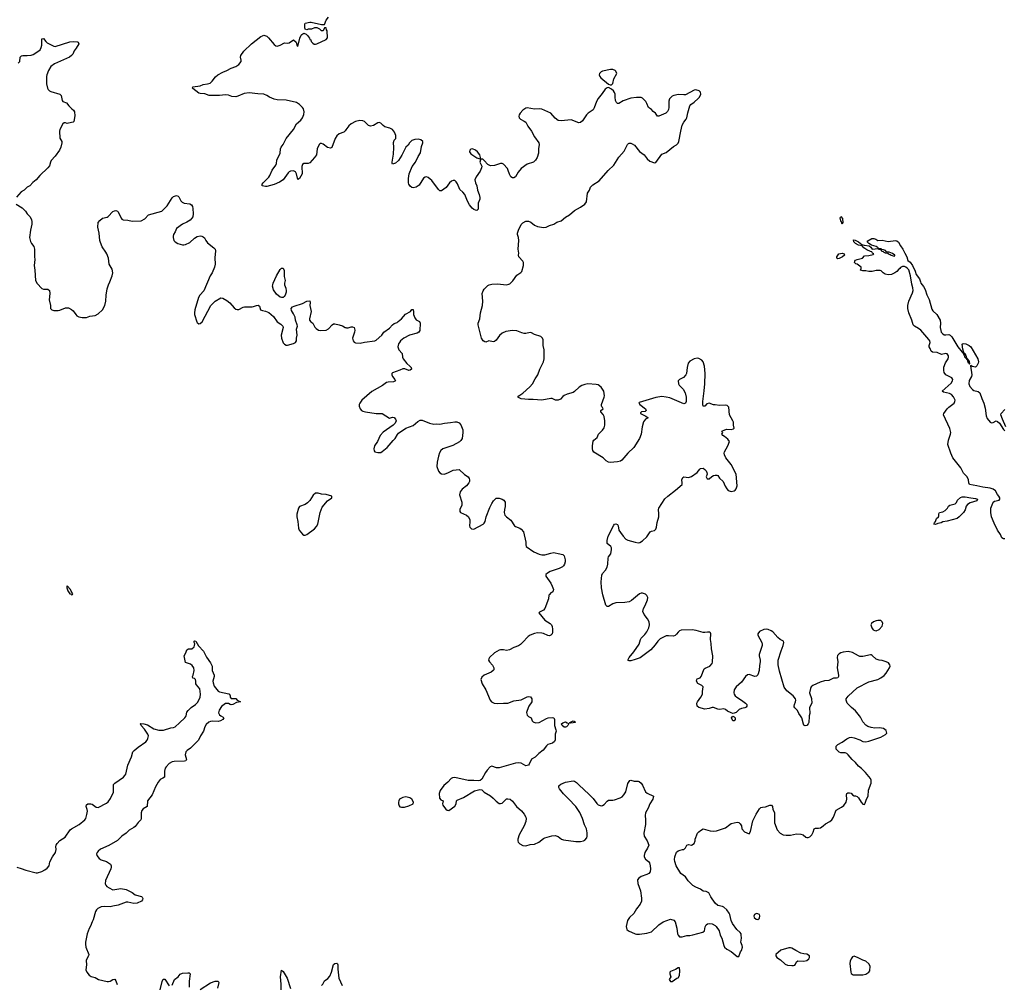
# Model space of a CAD drawing. Header units: inches. Extents: x 1694897 to 1849880, y 907231 to 1017944.
# Tile 86 of 171: x 1795588 to 1808901, y 926367 to 939416. Entities that reach past the tile are written whole.
import ezdxf

# ---------------------------------------------------------------- set-up
doc = ezdxf.new("R2010")
doc.units = ezdxf.units.IN
doc.header["$MEASUREMENT"] = 0
for name, color, linetype in [('B7992', 7, 'Continuous'), ('B7993', 7, 'Continuous'), ('B8902', 7, 'Continuous'), ('B8903', 7, 'Continuous')]:
    doc.layers.add(name, color=color, linetype=linetype)

msp = doc.modelspace()

# ---------------------------------------------------------------- linework, layer by layer
at = {"layer": 'B7992', "color": 6, "elevation": 700}
for points in [[(1795550, 927950), (1795610, 927934), (1795670, 927911), (1795810, 927877), (1795830, 927877), (1795890, 927894), (1795930, 927915), (1795961, 927939), (1795985, 927970), (1795998, 928022), (1796033, 928090), (1796073, 928150), (1796083, 928190), (1796079, 928230), (1796082, 928250), (1796093, 928270), (1796130, 928312), (1796202, 928358), (1796270, 928456), (1796290, 928472), (1796391, 928529), (1796467, 928590), (1796482, 928610), (1796497, 928663), (1796504, 928710), (1796502, 928730), (1796487, 928770), (1796490, 928794), (1796511, 928809), (1796550, 928810), (1796570, 928802), (1796623, 928763), (1796650, 928758), (1796764, 928816), (1796785, 928835), (1796818, 928882), (1796856, 928964), (1796859, 929070), (1796877, 929090), (1796991, 929169), (1797011, 929190), (1797022, 929210), (1797052, 929330), (1797098, 929442), (1797119, 929510), (1797135, 929530), (1797190, 929575), (1797292, 929648), (1797311, 929669), (1797323, 929690), (1797330, 929730), (1797323, 929750), (1797277, 929817), (1797232, 929870), (1797224, 929890), (1797226, 929894), (1797269, 929891), (1797317, 929877), (1797404, 929824), (1797470, 929805), (1797533, 929807), (1797630, 929837), (1797670, 929843), (1797690, 929852), (1797750, 929902), (1797820, 929970), (1797836, 929990), (1797838, 930000)], [(1798310, 930000), (1798341, 929981), (1798347, 929970), (1798335, 929950), (1798304, 929930), (1798270, 929923), (1798190, 929927), (1798170, 929923), (1798147, 929913), (1798110, 929882), (1798092, 929850), (1798074, 929790), (1798032, 929730), (1798005, 929670), (1797899, 929561), (1797855, 929530), (1797837, 929510), (1797828, 929470), (1797843, 929410), (1797834, 929390), (1797815, 929385), (1797677, 929383), (1797650, 929378), (1797610, 929353), (1797569, 929311), (1797557, 929290), (1797547, 929250), (1797545, 929170), (1797526, 929154), (1797490, 929138), (1797460, 929100), (1797423, 929037), (1797379, 928930), (1797316, 928850), (1797313, 928770), (1797259, 928741), (1797242, 928718), (1797232, 928688), (1797233, 928610), (1797227, 928590), (1797190, 928554), (1797150, 928503), (1797130, 928487), (1797070, 928453), (1797029, 928411), (1796970, 928370), (1796910, 928314), (1796795, 928245), (1796683, 928197), (1796649, 928170), (1796635, 928150), (1796628, 928130), (1796633, 928110), (1796661, 928070), (1796692, 928052), (1796763, 928030), (1796815, 927990), (1796825, 927970), (1796826, 927950), (1796819, 927930), (1796749, 927770), (1796745, 927725), (1796751, 927710), (1796768, 927690), (1796797, 927670), (1796850, 927647), (1796958, 927662), (1797030, 927651), (1797109, 927610), (1797150, 927579), (1797235, 927555), (1797246, 927546), (1797252, 927528), (1797250, 927509), (1797237, 927490), (1797177, 927463), (1797130, 927459), (1797050, 927478), (1797030, 927478), (1796921, 927439), (1796850, 927422), (1796810, 927417), (1796730, 927418), (1796690, 927414), (1796647, 927393), (1796625, 927375), (1796614, 927350), (1796583, 927237), (1796568, 927210), (1796547, 927153), (1796530, 927122), (1796501, 927050), (1796476, 926936), (1796476, 926910), (1796484, 926870), (1796525, 926770), (1796520, 926750), (1796494, 926710), (1796487, 926690), (1796490, 926630), (1796483, 926563), (1796495, 926530), (1796530, 926492), (1796554, 926474), (1796610, 926458), (1796654, 926434), (1796770, 926407), (1796790, 926405), (1796810, 926409), (1796850, 926430), (1796875, 926435), (1796890, 926416), (1796906, 926366)], [(1799670, 926350), (1799686, 926370), (1799710, 926415), (1799754, 926446), (1799782, 926478), (1799805, 926530), (1799830, 926633), (1799850, 926650), (1799875, 926655), (1799886, 926646), (1799890, 926630), (1799891, 926570), (1799903, 926450), (1799949, 926350)], [(1797650, 926353), (1797683, 926430), (1797731, 926470), (1797757, 926503), (1797790, 926518), (1797864, 926524), (1797882, 926522), (1797892, 926510), (1797882, 926410), (1797882, 926330)], [(1799125, 926290), (1799126, 926370), (1799115, 926470), (1799130, 926559), (1799150, 926539), (1799206, 926450), (1799248, 926310)], [(1797487, 926290), (1797515, 926405), (1797530, 926438), (1797550, 926435), (1797610, 926348)], [(1798030, 926297), (1798170, 926388), (1798230, 926409), (1798270, 926410), (1798279, 926390), (1798265, 926315)]]:
    msp.add_lwpolyline(points, dxfattribs=at)
at = {"layer": 'B7993', "color": 6}
for points, elevation in [([(1800000, 937927), (1799990, 937912), (1799970, 937894), (1799910, 937870), (1799877, 937843), (1799856, 937810), (1799810, 937689), (1799790, 937680), (1799750, 937689), (1799690, 937733), (1799670, 937742), (1799650, 937741), (1799637, 937730), (1799612, 937670), (1799600, 937590), (1799576, 937550), (1799510, 937480), (1799490, 937471), (1799429, 937471), (1799410, 937459), (1799404, 937430), (1799409, 937331), (1799370, 937267), (1799350, 937254), (1799333, 937330), (1799316, 937356), (1799290, 937370), (1799250, 937368), (1799230, 937358), (1799217, 937343), (1799150, 937250), (1799103, 937217), (1799030, 937185), (1798930, 937159), (1798910, 937158), (1798869, 937170), (1798865, 937190), (1798879, 937210), (1798956, 937284), (1798972, 937309), (1799000, 937380), (1799053, 937450), (1799060, 937470), (1799065, 937515), (1799110, 937611), (1799117, 937670), (1799125, 937690), (1799150, 937728), (1799191, 937809), (1799290, 937930), (1799331, 938009), (1799390, 938057), (1799414, 938090), (1799430, 938134), (1799435, 938170), (1799426, 938210), (1799412, 938230), (1799370, 938271), (1799330, 938294), (1799190, 938329), (1799070, 938334), (1799030, 938342), (1798967, 938367), (1798930, 938392), (1798890, 938409), (1798810, 938414), (1798690, 938429), (1798623, 938417), (1798540, 938380), (1798510, 938374), (1798458, 938378), (1798410, 938394), (1798370, 938400), (1798290, 938392), (1798149, 938389), (1798090, 938413), (1798030, 938416), (1798010, 938422), (1797930, 938484), (1797925, 938490), (1797929, 938510), (1798030, 938523), (1798070, 938538), (1798130, 938548), (1798162, 938558), (1798190, 938584), (1798235, 938645), (1798269, 938670), (1798334, 938706), (1798390, 938727), (1798450, 938759), (1798510, 938783), (1798550, 938808), (1798582, 938850), (1798585, 938870), (1798574, 938910), (1798577, 938930), (1798618, 938990), (1798723, 939090), (1798850, 939189), (1798870, 939200), (1798890, 939205), (1798930, 939195), (1798953, 939173), (1799030, 939079), (1799050, 939064), (1799070, 939060), (1799110, 939070), (1799170, 939101), (1799210, 939099), (1799230, 939104), (1799290, 939142), (1799326, 939110), (1799342, 939062), (1799350, 939054), (1799375, 939165), (1799394, 939206), (1799402, 939218), (1799430, 939232), (1799460, 939220), (1799482, 939202), (1799507, 939167), (1799511, 939150), (1799523, 939143), (1799530, 939123), (1799550, 939099), (1799570, 939086), (1799590, 939085), (1799608, 939090), (1799730, 939148), (1799749, 939170), (1799747, 939267), (1799738, 939278), (1799730, 939306), (1799710, 939306), (1799690, 939266), (1799670, 939266), (1799648, 939288), (1799610, 939308), (1799573, 939307), (1799532, 939288), (1799490, 939286), (1799470, 939278), (1799448, 939288), (1799442, 939310), (1799442, 939350), (1799450, 939371), (1799510, 939385), (1799530, 939385), (1799670, 939351), (1799708, 939352), (1799732, 939410), (1799763, 939450)], 800), ([(1795569, 938830), (1795589, 938850), (1795597, 938910), (1795612, 938928), (1795630, 938933), (1795690, 938930), (1795742, 938938), (1795770, 938947), (1795835, 938985), (1795866, 939010), (1795881, 939039), (1795887, 939070), (1795886, 939130), (1795890, 939158), (1795910, 939163), (1795942, 939121), (1795962, 939102), (1796050, 939058), (1796070, 939055), (1796265, 939115), (1796310, 939122), (1796370, 939116), (1796380, 939110), (1796390, 939091), (1796354, 939030), (1796324, 938996), (1796309, 938950), (1796290, 938930), (1796261, 938910), (1796061, 938819), (1796010, 938782), (1795978, 938730), (1795957, 938670), (1795953, 938647), (1795953, 938550), (1795965, 938490), (1795975, 938470), (1795990, 938454), (1796010, 938443), (1796133, 938410), (1796150, 938390), (1796163, 938323), (1796171, 938311), (1796222, 938290), (1796251, 938251), (1796292, 938210), (1796314, 938194), (1796330, 938172), (1796335, 938115), (1796319, 938041), (1796310, 938029), (1796250, 938015), (1796230, 938013), (1796210, 938019), (1796190, 938019), (1796170, 938009), (1796133, 937930), (1796128, 937910), (1796130, 937814), (1796159, 937770), (1796158, 937750), (1796143, 937690), (1796127, 937650), (1796070, 937570), (1796015, 937510), (1796004, 937490), (1795990, 937441), (1795970, 937412), (1795861, 937310), (1795811, 937249), (1795765, 937215), (1795725, 937170), (1795691, 937150), (1795650, 937109), (1795610, 937088), (1795546, 937014)], 800), ([(1795540, 936920), (1795622, 936870), (1795650, 936845), (1795667, 936827), (1795691, 936790), (1795729, 936749), (1795750, 936710), (1795754, 936686), (1795752, 936650), (1795733, 936570), (1795722, 936470), (1795735, 936415), (1795749, 936389), (1795779, 936350), (1795790, 936310), (1795788, 936210), (1795793, 936170), (1795784, 936090), (1795793, 936030), (1795800, 935890), (1795826, 935846), (1795890, 935782), (1795912, 935772), (1795970, 935773), (1795991, 935751), (1795997, 935710), (1795986, 935626), (1796006, 935550), (1796005, 935510), (1796022, 935490), (1796050, 935484), (1796110, 935484), (1796130, 935487), (1796210, 935517), (1796250, 935517), (1796290, 935495), (1796310, 935477), (1796346, 935426), (1796363, 935410), (1796390, 935397), (1796431, 935389), (1796490, 935388), (1796535, 935405), (1796610, 935416), (1796650, 935437), (1796707, 935493), (1796741, 935550), (1796754, 935610), (1796758, 935690), (1796770, 935776), (1796787, 935830), (1796809, 935871), (1796840, 935950), (1796850, 935990), (1796841, 936041), (1796800, 936110), (1796787, 936190), (1796765, 936250), (1796755, 936270), (1796702, 936342), (1796681, 936401), (1796674, 936430), (1796665, 936530), (1796644, 936610), (1796650, 936671), (1796670, 936698), (1796707, 936733), (1796770, 936746), (1796786, 936754), (1796850, 936822), (1796870, 936830), (1796890, 936833), (1796910, 936827), (1796919, 936819), (1796959, 936730), (1796970, 936716), (1796987, 936707), (1797050, 936702), (1797110, 936689), (1797230, 936694), (1797279, 936721), (1797330, 936775), (1797512, 936828), (1797581, 936899), (1797650, 937005), (1797670, 937024), (1797710, 937036), (1797730, 937031), (1797740, 937020), (1797766, 936966), (1797787, 936947), (1797814, 936934), (1797890, 936923), (1797910, 936911), (1797923, 936890), (1797930, 936862), (1797935, 936790), (1797928, 936750), (1797918, 936730), (1797895, 936705), (1797850, 936675), (1797790, 936652), (1797708, 936592), (1797692, 936548), (1797668, 936510), (1797664, 936490), (1797664, 936470), (1797673, 936430), (1797691, 936410), (1797727, 936390), (1797790, 936371), (1797810, 936371), (1797830, 936376), (1797890, 936402), (1797950, 936460), (1797990, 936484), (1798030, 936493), (1798050, 936489), (1798070, 936480), (1798086, 936466), (1798107, 936427), (1798130, 936398), (1798214, 936330), (1798230, 936310), (1798238, 936290), (1798227, 936193), (1798233, 936110), (1798224, 936070), (1798190, 935992), (1798162, 935950), (1798078, 935750), (1798024, 935690), (1798004, 935656), (1797956, 935490), (1797951, 935450), (1797954, 935430), (1797984, 935330), (1797990, 935318), (1798010, 935303), (1798030, 935306), (1798057, 935330), (1798172, 935550), (1798232, 935608), (1798307, 935653), (1798337, 935650), (1798390, 935616), (1798430, 935585), (1798490, 935519), (1798510, 935502), (1798530, 935494), (1798550, 935495), (1798610, 935529), (1798630, 935533), (1798730, 935532), (1798750, 935535), (1798790, 935552), (1798815, 935555), (1798830, 935543), (1798844, 935490), (1798870, 935480), (1798914, 935474), (1798955, 935455), (1799019, 935399), (1799070, 935329), (1799118, 935298), (1799148, 935270), (1799151, 935250), (1799124, 935150), (1799127, 935107), (1799150, 935044), (1799170, 935025), (1799190, 935013), (1799210, 935011), (1799290, 935036), (1799319, 935050), (1799329, 935070), (1799329, 935110), (1799339, 935150), (1799333, 935230), (1799344, 935270), (1799341, 935290), (1799319, 935350), (1799313, 935390), (1799290, 935439), (1799263, 935483), (1799259, 935510), (1799276, 935530), (1799299, 935541), (1799410, 935575), (1799470, 935609), (1799510, 935613), (1799518, 935590), (1799512, 935550), (1799529, 935470), (1799506, 935370), (1799509, 935350), (1799523, 935330), (1799550, 935310), (1799578, 935258), (1799597, 935237), (1799630, 935217), (1799650, 935213), (1799730, 935216), (1799765, 935235), (1799812, 935290), (1799830, 935300), (1799850, 935301), (1799908, 935290), (1799953, 935273), (1799990, 935253), (1800000, 935251)], 800), ([(1797838, 930000), (1797850, 930050), (1797865, 930070), (1797908, 930110), (1797967, 930153), (1797995, 930185), (1798027, 930253), (1798031, 930290), (1798029, 930329), (1798022, 930362), (1797977, 930417), (1797972, 930432), (1797972, 930470), (1797964, 930490), (1797950, 930505), (1797928, 930510), (1797925, 930530), (1797935, 930550), (1797947, 930610), (1797942, 930650), (1797919, 930679), (1797897, 930697), (1797830, 930719), (1797813, 930810), (1797836, 930850), (1797850, 930891), (1797870, 930903), (1797915, 930905), (1797947, 930930), (1797954, 930950), (1797955, 930975), (1797949, 930991), (1797949, 931009), (1797946, 931010), (1797950, 931014), (1797970, 931011), (1798004, 930944), (1798072, 930872), (1798114, 930794), (1798170, 930715), (1798190, 930671), (1798193, 930610), (1798216, 930550), (1798217, 930530), (1798201, 930470), (1798204, 930444), (1798220, 930400), (1798274, 930334), (1798290, 930325), (1798416, 930296), (1798425, 930290), (1798432, 930268), (1798432, 930252), (1798450, 930234), (1798510, 930232), (1798531, 930211), (1798572, 930190), (1798520, 930180), (1798470, 930150), (1798450, 930147), (1798434, 930150), (1798410, 930164), (1798390, 930167), (1798370, 930164), (1798317, 930123), (1798284, 930076), (1798278, 930038), (1798292, 930012), (1798310, 930000)], 700)]:
    msp.add_lwpolyline(points, dxfattribs=dict(at, elevation=elevation))
at = {"layer": 'B7993', "color": 6, "elevation": 800}
for points in [[(1799130, 935657), (1799110, 935662), (1799062, 935702), (1799020, 935760), (1799008, 935810), (1799009, 935830), (1799015, 935850), (1799060, 935950), (1799110, 936035), (1799130, 936057), (1799150, 936055), (1799164, 936024), (1799164, 935944), (1799176, 935890), (1799168, 935850), (1799169, 935830), (1799186, 935786), (1799192, 935750), (1799192, 935730), (1799180, 935690), (1799166, 935670), (1799150, 935658)], [(1799626, 933010), (1799590, 933009), (1799557, 932983), (1799513, 932910), (1799481, 932879), (1799450, 932858), (1799370, 932829), (1799359, 932810), (1799335, 932725), (1799335, 932690), (1799348, 932630), (1799356, 932536), (1799367, 932510), (1799410, 932456), (1799430, 932441), (1799450, 932444), (1799470, 932454), (1799574, 932530), (1799602, 932558), (1799619, 932590), (1799653, 932750), (1799679, 932821), (1799750, 932907), (1799808, 932950), (1799808, 932970), (1799732, 932992), (1799670, 932997)], [(1796230, 931758), (1796225, 931750), (1796226, 931730), (1796241, 931690), (1796265, 931650), (1796284, 931644), (1796290, 931634), (1796302, 931638), (1796306, 931650), (1796284, 931684), (1796274, 931710)]]:
    msp.add_lwpolyline(points, close=True, dxfattribs=at)
at = {"layer": 'B8902', "color": 6, "elevation": 800}
for points in [[(1802461, 930000), (1802470, 929991), (1802506, 929970), (1802519, 929930), (1802530, 929916), (1802564, 929904), (1802613, 929910), (1802710, 929962), (1802735, 929970), (1802790, 929977), (1802811, 929970), (1802820, 929950), (1802821, 929870), (1802838, 929810), (1802840, 929790), (1802830, 929750), (1802828, 929672), (1802819, 929650), (1802792, 929628), (1802730, 929610), (1802710, 929595), (1802667, 929533), (1802607, 929490), (1802559, 929441), (1802510, 929412), (1802476, 929344), (1802467, 929333), (1802450, 929325), (1802430, 929323), (1802370, 929358), (1802330, 929364), (1802290, 929358), (1802070, 929297), (1802037, 929297), (1801970, 929316), (1801950, 929309), (1801910, 929265), (1801885, 929230), (1801837, 929143), (1801815, 929125), (1801790, 929119), (1801730, 929125), (1801650, 929124), (1801474, 929166), (1801440, 929160), (1801423, 929150), (1801378, 929102), (1801324, 929056), (1801273, 928990), (1801260, 928950), (1801263, 928883), (1801281, 928861), (1801314, 928850), (1801306, 928810), (1801311, 928790), (1801330, 928759), (1801350, 928735), (1801370, 928721), (1801390, 928719), (1801470, 928775), (1801489, 928809), (1801493, 928847), (1801502, 928858), (1801590, 928893), (1801736, 928984), (1801810, 929003), (1801836, 928996), (1801870, 928965), (1801955, 928915), (1801990, 928887), (1802030, 928844), (1802070, 928815), (1802090, 928811), (1802110, 928816), (1802170, 928876), (1802190, 928878), (1802221, 928870), (1802250, 928844), (1802307, 928770), (1802374, 928714), (1802408, 928670), (1802431, 928630), (1802435, 928610), (1802430, 928570), (1802408, 928510), (1802340, 928390), (1802323, 928330), (1802322, 928310), (1802328, 928288), (1802349, 928269), (1802390, 928243), (1802430, 928242), (1802490, 928256), (1802550, 928262), (1802609, 928290), (1802670, 928339), (1802690, 928348), (1802785, 928375), (1802830, 928380), (1802867, 928367), (1802912, 928332), (1802940, 928320), (1803110, 928299), (1803170, 928300), (1803210, 928309), (1803230, 928318), (1803256, 928350), (1803261, 928370), (1803263, 928417), (1803253, 928470), (1803226, 928526), (1803199, 928610), (1803163, 928690), (1803108, 928770), (1803010, 928878), (1802943, 928943), (1802887, 929010), (1802876, 929030), (1802878, 929050), (1802883, 929057), (1802906, 929074), (1802970, 929100), (1803070, 929120), (1803090, 929117), (1803119, 929099), (1803150, 929064), (1803290, 928936), (1803341, 928881), (1803390, 928813), (1803410, 928795), (1803450, 928782), (1803470, 928786), (1803490, 928800), (1803530, 928844), (1803550, 928858), (1803610, 928858), (1803630, 928862), (1803709, 928890), (1803735, 928905), (1803759, 928930), (1803782, 928970), (1803810, 929084), (1803837, 929123), (1803850, 929130), (1803897, 929117), (1803950, 929115), (1803963, 929110), (1803990, 929086), (1804010, 929059), (1804050, 928970), (1804072, 928952), (1804159, 928910), (1804150, 928870), (1804110, 928810), (1804087, 928750), (1804052, 928688), (1804047, 928650), (1804051, 928590), (1804049, 928529), (1804027, 928410), (1804033, 928370), (1804074, 928310), (1804097, 928250), (1804079, 928210), (1804041, 928150), (1804030, 928110), (1804032, 928090), (1804050, 928060), (1804089, 928029), (1804102, 928010), (1804114, 927970), (1804119, 927930), (1804112, 927890), (1804093, 927867), (1804070, 927853), (1803990, 927825), (1803958, 927802), (1803942, 927778), (1803948, 927732), (1803981, 927630), (1803997, 927530), (1803997, 927490), (1803979, 927450), (1803927, 927390), (1803890, 927325), (1803835, 927270), (1803807, 927230), (1803787, 927150), (1803798, 927110), (1803822, 927090), (1803909, 927049), (1803930, 927044), (1803970, 927044), (1804070, 927059), (1804130, 927077), (1804230, 927170), (1804290, 927214), (1804390, 927248), (1804433, 927233), (1804450, 927211), (1804473, 927127), (1804481, 927050), (1804491, 927031), (1804511, 927011), (1804547, 927007), (1804610, 927027), (1804650, 927027), (1804690, 927035), (1804826, 927074), (1804846, 927090), (1804855, 927145), (1804870, 927170), (1804890, 927184), (1804910, 927189), (1804950, 927183), (1804990, 927164), (1805007, 927150), (1805046, 927090), (1805060, 927030), (1805080, 926990), (1805110, 926890), (1805120, 926870), (1805150, 926843), (1805210, 926811), (1805290, 926743), (1805310, 926745), (1805336, 926804), (1805350, 926825), (1805362, 926870), (1805358, 926890), (1805338, 926938), (1805346, 926990), (1805345, 927035), (1805342, 927050), (1805330, 927068), (1805283, 927110), (1805228, 927190), (1805207, 927230), (1805190, 927309), (1805179, 927330), (1805150, 927375), (1805110, 927410), (1805090, 927421), (1805030, 927434), (1804990, 927465), (1804932, 927552), (1804905, 927605), (1804870, 927624), (1804830, 927629), (1804795, 927655), (1804730, 927681), (1804690, 927704), (1804628, 927768), (1804590, 927822), (1804527, 927867), (1804466, 927970), (1804445, 928030), (1804443, 928057), (1804447, 928090), (1804470, 928156), (1804490, 928171), (1804518, 928182), (1804549, 928191), (1804570, 928191), (1804590, 928211), (1804610, 928251), (1804630, 928256), (1804670, 928251), (1804708, 928270), (1804722, 928310), (1804722, 928330), (1804754, 928410), (1804769, 928430), (1804792, 928448), (1804830, 928468), (1804925, 928445), (1804970, 928440), (1805010, 928442), (1805130, 928485), (1805189, 928530), (1805210, 928540), (1805290, 928559), (1805310, 928555), (1805330, 928539), (1805347, 928510), (1805351, 928470), (1805388, 928428), (1805450, 928403), (1805470, 928436), (1805501, 928579), (1805544, 928670), (1805590, 928742), (1805610, 928760), (1805630, 928765), (1805674, 928766), (1805730, 928792), (1805754, 928790), (1805767, 928770), (1805770, 928730), (1805795, 928690), (1805794, 928550), (1805830, 928457), (1805870, 928410), (1805910, 928390), (1805950, 928383), (1806010, 928386), (1806090, 928404), (1806150, 928398), (1806181, 928390), (1806217, 928357), (1806231, 928351), (1806250, 928351), (1806270, 928361), (1806300, 928390), (1806316, 928424), (1806330, 928471), (1806350, 928480), (1806390, 928479), (1806415, 928485), (1806450, 928509), (1806482, 928538), (1806541, 928570), (1806570, 928593), (1806594, 928630), (1806618, 928702), (1806630, 928721), (1806698, 928762), (1806730, 928787), (1806762, 928830), (1806770, 928870), (1806768, 928932), (1806774, 928946), (1806784, 928956), (1806810, 928958), (1806830, 928952), (1806850, 928928), (1806870, 928918), (1806890, 928916), (1806910, 928906), (1806930, 928890), (1806966, 928830), (1806990, 928803), (1807010, 928801), (1807021, 928819), (1807038, 928870), (1807060, 928910), (1807067, 928993), (1807103, 929090), (1807100, 929130), (1807090, 929150), (1807026, 929230), (1806970, 929286), (1806930, 929317), (1806890, 929367), (1806844, 929410), (1806790, 929472), (1806770, 929490), (1806750, 929498), (1806690, 929500), (1806670, 929507), (1806650, 929524), (1806629, 929550), (1806626, 929570), (1806629, 929590), (1806649, 929610), (1806710, 929644), (1806770, 929689), (1806810, 929707), (1806830, 929709), (1806870, 929702), (1806950, 929675), (1806990, 929652), (1807030, 929647), (1807070, 929654), (1807230, 929708), (1807296, 929744), (1807314, 929766), (1807302, 929802), (1807267, 929827), (1807215, 929835), (1807150, 929834), (1807099, 929839), (1807056, 929856), (1807030, 929874), (1806990, 929918), (1806959, 929979), (1806942, 930000)], [(1806265, 930000), (1806263, 929990), (1806258, 929910), (1806250, 929890), (1806230, 929870), (1806210, 929864), (1806193, 929873), (1806186, 929886), (1806165, 929970), (1806144, 930000)]]:
    msp.add_lwpolyline(points, dxfattribs=at)
for points in [[(1802950, 929845), (1802923, 929870), (1802915, 929890), (1802930, 929905), (1802970, 929916), (1802990, 929902), (1803014, 929894), (1803001, 929870), (1802981, 929850), (1802970, 929845)], [(1803041, 929901), (1803026, 929906), (1803026, 929910), (1803070, 929930), (1803086, 929926), (1803098, 929918), (1803101, 929910), (1803090, 929907), (1803070, 929902)], [(1805250, 929930), (1805230, 929932), (1805211, 929970), (1805230, 929994), (1805250, 929985), (1805263, 929970), (1805261, 929950)], [(1800810, 928902), (1800770, 928895), (1800723, 928870), (1800713, 928850), (1800710, 928830), (1800710, 928810), (1800720, 928780), (1800729, 928769), (1800750, 928762), (1800790, 928765), (1800850, 928779), (1800909, 928810), (1800913, 928830), (1800890, 928873), (1800862, 928890)], [(1805550, 927324), (1805524, 927310), (1805516, 927290), (1805519, 927270), (1805546, 927246), (1805570, 927245), (1805590, 927263), (1805595, 927295), (1805590, 927312), (1805570, 927322)], [(1806010, 926862), (1805990, 926861), (1805878, 926830), (1805812, 926770), (1805812, 926750), (1805825, 926730), (1805877, 926697), (1805939, 926639), (1805970, 926628), (1806030, 926621), (1806050, 926619), (1806070, 926626), (1806080, 926640), (1806090, 926672), (1806110, 926685), (1806190, 926682), (1806233, 926690), (1806259, 926710), (1806269, 926730), (1806269, 926750), (1806230, 926776), (1806190, 926778), (1806150, 926790), (1806082, 926822), (1806030, 926857)], [(1806870, 926746), (1806850, 926739), (1806830, 926710), (1806819, 926681), (1806813, 926650), (1806824, 926530), (1806830, 926512), (1806857, 926497), (1806990, 926493), (1807030, 926504), (1807069, 926530), (1807081, 926550), (1807089, 926610), (1807070, 926644), (1807030, 926681), (1806990, 926693), (1806927, 926727)], [(1804490, 926589), (1804455, 926565), (1804390, 926541), (1804380, 926530), (1804380, 926510), (1804391, 926470), (1804371, 926430), (1804390, 926406), (1804410, 926406), (1804472, 926448), (1804490, 926454), (1804510, 926487), (1804515, 926550), (1804510, 926588)]]:
    msp.add_lwpolyline(points, close=True, dxfattribs=at)
at = {"layer": 'B8903', "color": 6}
for points, elevation in [([(1803578, 938742), (1803470, 938721), (1803450, 938710), (1803430, 938690), (1803425, 938670), (1803432, 938650), (1803448, 938630), (1803550, 938546), (1803570, 938537), (1803590, 938537), (1803607, 938553), (1803622, 938618), (1803663, 938690), (1803650, 938722), (1803642, 938730), (1803610, 938741)], 800), ([(1801710, 937667), (1801690, 937663), (1801677, 937650), (1801670, 937630), (1801690, 937602), (1801770, 937546), (1801810, 937534), (1801818, 937542), (1801818, 937550), (1801809, 937590), (1801777, 937630), (1801750, 937652)], 800), ([(1806710, 936648), (1806702, 936682), (1806690, 936697), (1806685, 936715), (1806684, 936736), (1806690, 936754), (1806712, 936728), (1806719, 936670)], 700), ([(1807202, 936318), (1807202, 936310), (1807226, 936306), (1807238, 936298), (1807238, 936290), (1807262, 936282), (1807271, 936270), (1807290, 936264), (1807324, 936264), (1807331, 936250), (1807360, 936240), (1807371, 936230), (1807410, 936218), (1807419, 936221), (1807422, 936230), (1807390, 936253), (1807346, 936270), (1807310, 936275), (1807293, 936293), (1807270, 936302), (1807246, 936306), (1807246, 936310), (1807230, 936315)], 700), ([(1806650, 936179), (1806637, 936190), (1806639, 936210), (1806665, 936250), (1806710, 936259), (1806736, 936250), (1806742, 936230), (1806714, 936206), (1806670, 936184)], 700), ([(1807970, 932586), (1807949, 932590), (1807957, 932610), (1807973, 932627), (1807984, 932670), (1808010, 932690), (1808017, 932703), (1808018, 932730), (1808027, 932750), (1808070, 932760), (1808103, 932777), (1808133, 932807), (1808147, 932833), (1808167, 932850), (1808235, 932865), (1808254, 932886), (1808270, 932917), (1808307, 932953), (1808330, 932962), (1808370, 932962), (1808450, 932946), (1808510, 932940), (1808540, 932930), (1808530, 932909), (1808441, 932879), (1808404, 932856), (1808387, 932833), (1808370, 932786), (1808351, 932750), (1808293, 932690), (1808263, 932670), (1808130, 932631), (1808070, 932624), (1808047, 932610), (1808001, 932599)], 700), ([(1807190, 931290), (1807170, 931285), (1807131, 931270), (1807104, 931250), (1807096, 931230), (1807111, 931190), (1807130, 931164), (1807150, 931151), (1807170, 931148), (1807210, 931165), (1807250, 931210), (1807257, 931250), (1807249, 931270), (1807230, 931287)], 800)]:
    msp.add_lwpolyline(points, close=True, dxfattribs=dict(at, elevation=elevation))
for points, elevation in [([(1806144, 930000), (1806122, 930030), (1806103, 930070), (1806068, 930108), (1806062, 930122), (1806060, 930130), (1806065, 930150), (1806080, 930190), (1806082, 930210), (1806077, 930230), (1806047, 930270), (1805959, 930339), (1805925, 930385), (1805862, 930602), (1805843, 930690), (1805844, 930750), (1805884, 930876), (1805913, 930950), (1805921, 930990), (1805916, 931010), (1805872, 931032), (1805837, 931057), (1805770, 931136), (1805750, 931149), (1805710, 931166), (1805690, 931169), (1805650, 931167), (1805590, 931139), (1805569, 931110), (1805567, 931090), (1805622, 930990), (1805628, 930970), (1805628, 930950), (1805587, 930830), (1805588, 930810), (1805601, 930750), (1805600, 930730), (1805590, 930678), (1805587, 930610), (1805567, 930553), (1805550, 930536), (1805530, 930532), (1805450, 930556), (1805430, 930553), (1805404, 930530), (1805347, 930453), (1805274, 930390), (1805249, 930350), (1805244, 930310), (1805249, 930290), (1805261, 930270), (1805283, 930250), (1805350, 930211), (1805403, 930170), (1805421, 930150), (1805422, 930130), (1805410, 930115), (1805394, 930106), (1805350, 930097), (1805316, 930084), (1805274, 930046), (1805250, 930033), (1805230, 930031), (1805210, 930038), (1805160, 930060), (1805130, 930084), (1805110, 930093), (1805050, 930085), (1805029, 930089), (1804970, 930111), (1804950, 930110), (1804910, 930096), (1804850, 930091), (1804770, 930110), (1804748, 930130), (1804745, 930170), (1804754, 930190), (1804799, 930250), (1804821, 930290), (1804821, 930330), (1804830, 930390), (1804810, 930410), (1804758, 930438), (1804741, 930470), (1804742, 930490), (1804750, 930500), (1804790, 930515), (1804803, 930530), (1804845, 930635), (1804856, 930644), (1804918, 930670), (1804950, 930705), (1804955, 930725), (1804962, 930810), (1804944, 930904), (1804939, 930979), (1804930, 931030), (1804935, 931110), (1804930, 931122), (1804918, 931130), (1804890, 931132), (1804850, 931124), (1804830, 931125), (1804735, 931155), (1804683, 931163), (1804530, 931159), (1804510, 931150), (1804490, 931132), (1804470, 931102), (1804450, 931084), (1804430, 931076), (1804363, 931083), (1804330, 931079), (1804310, 931074), (1804250, 931042), (1804215, 931010), (1804181, 930959), (1804120, 930890), (1803976, 930784), (1803910, 930759), (1803850, 930745), (1803830, 930742), (1803813, 930750), (1803818, 930770), (1803830, 930790), (1803894, 930866), (1803963, 930970), (1803981, 931030), (1803992, 931048), (1804042, 931098), (1804070, 931134), (1804094, 931190), (1804103, 931230), (1804098, 931270), (1804076, 931310), (1804030, 931370), (1804015, 931410), (1804023, 931450), (1804045, 931490), (1804077, 931570), (1804081, 931601), (1804070, 931625), (1804050, 931643), (1804010, 931656), (1803990, 931656), (1803970, 931651), (1803860, 931560), (1803830, 931542), (1803770, 931532), (1803650, 931526), (1803607, 931513), (1803550, 931478), (1803530, 931476), (1803514, 931494), (1803475, 931635), (1803457, 931730), (1803450, 931810), (1803459, 931901), (1803470, 931923), (1803508, 931970), (1803531, 932010), (1803540, 932050), (1803544, 932130), (1803549, 932150), (1803579, 932190), (1803591, 932249), (1803590, 932270), (1803580, 932290), (1803531, 932331), (1803530, 932370), (1803546, 932430), (1803622, 932578), (1803630, 932591), (1803650, 932595), (1803670, 932588), (1803682, 932570), (1803691, 932511), (1803710, 932480), (1803750, 932428), (1803786, 932390), (1803810, 932373), (1803910, 932347), (1803950, 932341), (1803975, 932345), (1804010, 932365), (1804070, 932421), (1804114, 932486), (1804130, 932497), (1804173, 932507), (1804190, 932522), (1804200, 932550), (1804207, 932613), (1804229, 932690), (1804232, 932730), (1804227, 932790), (1804232, 932808), (1804310, 932934), (1804350, 932972), (1804456, 933050), (1804545, 933130), (1804547, 933150), (1804539, 933190), (1804555, 933225), (1804570, 933233), (1804630, 933224), (1804670, 933238), (1804750, 933292), (1804783, 933337), (1804795, 933345), (1804830, 933347), (1804853, 933333), (1804870, 933313), (1804881, 933290), (1804883, 933270), (1804872, 933230), (1804885, 933205), (1804910, 933205), (1804945, 933235), (1804970, 933248), (1804990, 933255), (1805015, 933255), (1805028, 933248), (1805050, 933215), (1805101, 933170), (1805125, 933105), (1805148, 933068), (1805168, 933048), (1805210, 933034), (1805250, 933042), (1805261, 933050), (1805276, 933070), (1805289, 933111), (1805274, 933270), (1805210, 933397), (1805138, 933490), (1805116, 933530), (1805114, 933550), (1805120, 933570), (1805165, 933650), (1805187, 933710), (1805163, 933743), (1805119, 933779), (1805096, 933790), (1805084, 933810), (1805094, 933830), (1805084, 933850), (1805121, 933870), (1805150, 933877), (1805210, 933873), (1805239, 933881), (1805249, 933890), (1805239, 933930), (1805238, 933970), (1805233, 933990), (1805184, 934070), (1805175, 934175), (1805155, 934195), (1805130, 934201), (1805050, 934197), (1804990, 934204), (1804970, 934207), (1804910, 934230), (1804881, 934219), (1804850, 934189), (1804830, 934188), (1804825, 934205), (1804823, 934250), (1804844, 934396), (1804852, 934488), (1804855, 934630), (1804849, 934729), (1804830, 934790), (1804810, 934810), (1804770, 934834), (1804750, 934836), (1804710, 934827), (1804650, 934796), (1804629, 934771), (1804612, 934710), (1804605, 934630), (1804594, 934610), (1804562, 934578), (1804511, 934550), (1804491, 934530), (1804494, 934490), (1804505, 934470), (1804558, 934418), (1804587, 934367), (1804599, 934310), (1804602, 934270), (1804600, 934250), (1804592, 934228), (1804570, 934221), (1804380, 934300), (1804330, 934312), (1804270, 934319), (1804190, 934307), (1803964, 934236), (1803959, 934230), (1803972, 934210), (1804048, 934150), (1804057, 934130), (1804046, 934114), (1803994, 934110), (1803982, 934098), (1803982, 934090), (1804053, 934053), (1804086, 934030), (1804050, 934010), (1804024, 933976), (1804003, 933910), (1803990, 933810), (1803968, 933750), (1803893, 933627), (1803810, 933550), (1803730, 933457), (1803710, 933444), (1803670, 933434), (1803570, 933427), (1803550, 933431), (1803518, 933450), (1803477, 933490), (1803350, 933565), (1803337, 933590), (1803333, 933610), (1803332, 933652), (1803344, 933716), (1803353, 933730), (1803396, 933764), (1803416, 933810), (1803470, 933863), (1803490, 933897), (1803500, 933930), (1803501, 933990), (1803491, 934050), (1803477, 934077), (1803447, 934110), (1803444, 934130), (1803478, 934150), (1803469, 934170), (1803459, 934179), (1803454, 934194), (1803455, 934210), (1803493, 934310), (1803496, 934330), (1803485, 934390), (1803450, 934443), (1803410, 934476), (1803383, 934483), (1803272, 934488), (1803230, 934480), (1803190, 934466), (1803153, 934447), (1803090, 934388), (1803070, 934375), (1802989, 934351), (1802950, 934333), (1802930, 934319), (1802899, 934281), (1802870, 934267), (1802833, 934270), (1802790, 934290), (1802770, 934290), (1802650, 934269), (1802530, 934279), (1802470, 934277), (1802370, 934289), (1802325, 934310), (1802338, 934330), (1802390, 934363), (1802488, 934450), (1802523, 934490), (1802560, 934560), (1802594, 934610), (1802621, 934690), (1802670, 934790), (1802680, 934830), (1802681, 934901), (1802678, 934950), (1802666, 935010), (1802665, 935085), (1802657, 935110), (1802634, 935130), (1802550, 935156), (1802510, 935180), (1802490, 935184), (1802430, 935171), (1802410, 935172), (1802380, 935180), (1802310, 935208), (1802252, 935212), (1802163, 935197), (1802110, 935177), (1802074, 935146), (1802030, 935080), (1802010, 935063), (1801990, 935057), (1801930, 935070), (1801890, 935056), (1801878, 935058), (1801854, 935074), (1801834, 935110), (1801789, 935290), (1801788, 935310), (1801808, 935370), (1801819, 935450), (1801846, 935550), (1801850, 935610), (1801840, 935710), (1801853, 935747), (1801870, 935772), (1801919, 935821), (1801936, 935830), (1801970, 935838), (1802050, 935843), (1802170, 935830), (1802203, 935837), (1802216, 935844), (1802257, 935883), (1802310, 935958), (1802365, 935995), (1802378, 936010), (1802402, 936090), (1802402, 936130), (1802391, 936150), (1802338, 936210), (1802334, 936230), (1802339, 936259), (1802328, 936310), (1802338, 936430), (1802333, 936470), (1802319, 936510), (1802319, 936530), (1802331, 936570), (1802370, 936644), (1802390, 936670), (1802430, 936690), (1802470, 936689), (1802499, 936679), (1802550, 936637), (1802590, 936617), (1802670, 936606), (1802709, 936611), (1802750, 936631), (1802810, 936650), (1802850, 936676), (1802910, 936694), (1802970, 936744), (1803023, 936777), (1803090, 936833), (1803170, 936879), (1803230, 936921), (1803252, 936950), (1803266, 937070), (1803292, 937110), (1803306, 937150), (1803338, 937182), (1803425, 937235), (1803543, 937377), (1803624, 937450), (1803690, 937556), (1803762, 937638), (1803807, 937730), (1803819, 937741), (1803830, 937745), (1803850, 937744), (1803870, 937738), (1803900, 937720), (1803970, 937632), (1804030, 937590), (1804074, 937534), (1804110, 937504), (1804170, 937481), (1804190, 937486), (1804270, 937598), (1804330, 937620), (1804430, 937699), (1804470, 937724), (1804490, 937746), (1804502, 937770), (1804527, 937910), (1804546, 937990), (1804569, 938031), (1804602, 938070), (1804611, 938090), (1804622, 938158), (1804650, 938250), (1804661, 938270), (1804710, 938302), (1804764, 938350), (1804779, 938370), (1804797, 938410), (1804795, 938435), (1804774, 938454), (1804730, 938466), (1804710, 938465), (1804590, 938402), (1804570, 938398), (1804497, 938403), (1804432, 938390), (1804410, 938381), (1804373, 938347), (1804367, 938313), (1804366, 938230), (1804360, 938200), (1804347, 938173), (1804327, 938150), (1804230, 938110), (1804210, 938113), (1804183, 938150), (1804153, 938174), (1804130, 938201), (1804092, 938230), (1804070, 938284), (1804053, 938310), (1804010, 938355), (1803990, 938362), (1803930, 938365), (1803850, 938353), (1803750, 938320), (1803690, 938284), (1803670, 938284), (1803656, 938296), (1803645, 938325), (1803640, 938370), (1803641, 938410), (1803633, 938433), (1803616, 938456), (1803590, 938478), (1803550, 938497), (1803530, 938493), (1803503, 938477), (1803463, 938417), (1803410, 938350), (1803387, 938310), (1803358, 938222), (1803344, 938196), (1803273, 938150), (1803253, 938127), (1803200, 938050), (1803170, 938027), (1803150, 938019), (1803043, 938063), (1802910, 938047), (1802870, 938052), (1802830, 938084), (1802772, 938152), (1802650, 938206), (1802610, 938210), (1802550, 938205), (1802450, 938224), (1802430, 938220), (1802390, 938191), (1802356, 938150), (1802344, 938130), (1802338, 938110), (1802340, 938090), (1802358, 938070), (1802410, 938045), (1802430, 938030), (1802458, 937978), (1802509, 937909), (1802550, 937833), (1802608, 937750), (1802612, 937730), (1802602, 937670), (1802601, 937610), (1802586, 937550), (1802564, 937516), (1802534, 937490), (1802450, 937463), (1802370, 937404), (1802330, 937355), (1802290, 937290), (1802270, 937277), (1802250, 937278), (1802230, 937292), (1802210, 937325), (1802195, 937375), (1802182, 937402), (1802130, 937461), (1802112, 937472), (1802090, 937472), (1802010, 937444), (1801960, 937440), (1801944, 937444), (1801919, 937459), (1801870, 937513), (1801850, 937529), (1801832, 937528), (1801818, 937522), (1801812, 937490), (1801837, 937437), (1801834, 937410), (1801814, 937366), (1801760, 937290), (1801743, 937250), (1801750, 937211), (1801770, 937170), (1801777, 937110), (1801802, 937050), (1801811, 937010), (1801809, 936990), (1801786, 936934), (1801786, 936854), (1801770, 936833), (1801750, 936838), (1801730, 936849), (1801708, 936868), (1801670, 936913), (1801641, 936961), (1801605, 937050), (1801581, 937081), (1801540, 937120), (1801510, 937198), (1801490, 937225), (1801470, 937240), (1801450, 937242), (1801426, 937230), (1801402, 937210), (1801355, 937145), (1801290, 937101), (1801270, 937101), (1801250, 937121), (1801161, 937241), (1801140, 937260), (1801110, 937281), (1801090, 937289), (1801070, 937286), (1801049, 937271), (1800990, 937178), (1800951, 937150), (1800910, 937143), (1800890, 937148), (1800870, 937162), (1800851, 937190), (1800847, 937210), (1800847, 937270), (1800855, 937330), (1800897, 937430), (1800942, 937490), (1800974, 937566), (1801006, 937614), (1801021, 937699), (1801038, 937750), (1801038, 937770), (1801013, 937793), (1800981, 937801), (1800930, 937797), (1800890, 937780), (1800861, 937750), (1800841, 937719), (1800808, 937690), (1800755, 937585), (1800710, 937512), (1800670, 937477), (1800630, 937461), (1800624, 937470), (1800623, 937490), (1800641, 937599), (1800648, 937688), (1800644, 937756), (1800652, 937788), (1800672, 937810), (1800676, 937824), (1800673, 937850), (1800654, 937894), (1800629, 937930), (1800594, 937950), (1800527, 937967), (1800503, 937983), (1800470, 938015), (1800450, 938026), (1800430, 938022), (1800370, 937983), (1800330, 937976), (1800306, 937986), (1800250, 938039), (1800230, 938046), (1800188, 938052), (1800130, 938041), (1800072, 938008), (1800038, 937982), (1800000, 937927)], 800), ([(1808910, 932392), (1808890, 932392), (1808870, 932405), (1808852, 932450), (1808810, 932512), (1808764, 932604), (1808729, 932690), (1808717, 932750), (1808721, 932810), (1808744, 932876), (1808751, 932890), (1808770, 932902), (1808830, 932918), (1808839, 932930), (1808839, 932950), (1808829, 932970), (1808810, 932994), (1808782, 933042), (1808750, 933067), (1808710, 933078), (1808610, 933092), (1808532, 933112), (1808431, 933130), (1808423, 933150), (1808419, 933190), (1808400, 933230), (1808350, 933280), (1808312, 933352), (1808206, 933490), (1808178, 933550), (1808140, 933670), (1808147, 933730), (1808175, 933810), (1808179, 933830), (1808176, 933850), (1808164, 933884), (1808079, 934070), (1808082, 934090), (1808130, 934153), (1808150, 934174), (1808222, 934230), (1808233, 934250), (1808235, 934270), (1808216, 934316), (1808187, 934347), (1808161, 934361), (1808079, 934379), (1808060, 934390), (1808182, 934498), (1808203, 934530), (1808204, 934550), (1808192, 934572), (1808110, 934614), (1808090, 934642), (1808082, 934670), (1808084, 934716), (1808108, 934772), (1808142, 934830), (1808148, 934850), (1808146, 934870), (1808130, 934895), (1808110, 934899), (1808050, 934887), (1807994, 934914), (1807930, 934920), (1807913, 934930), (1807899, 934970), (1807887, 934990), (1807886, 935010), (1807899, 935050), (1807896, 935070), (1807883, 935090), (1807774, 935214), (1807740, 935240), (1807685, 935270), (1807670, 935290), (1807653, 935353), (1807610, 935452), (1807598, 935510), (1807598, 935550), (1807610, 935610), (1807659, 935721), (1807667, 935753), (1807665, 935790), (1807650, 935839), (1807635, 935950), (1807611, 936031), (1807590, 936056), (1807570, 936068), (1807550, 936076), (1807523, 936077), (1807497, 936063), (1807491, 936050), (1807477, 936043), (1807450, 936010), (1807423, 935990), (1807378, 935970), (1807330, 935965), (1807290, 935972), (1807262, 935990), (1807238, 936018), (1807225, 936025), (1807170, 936024), (1807114, 936010), (1807070, 936009), (1807030, 936019), (1806990, 936019), (1806958, 936030), (1806968, 936050), (1806966, 936070), (1806910, 936109), (1806895, 936115), (1806878, 936130), (1806882, 936150), (1806890, 936162), (1806910, 936171), (1806986, 936190), (1807010, 936222), (1807070, 936226), (1807130, 936241), (1807139, 936250), (1807120, 936260), (1807110, 936275), (1807090, 936280), (1807042, 936302), (1807003, 936330), (1806978, 936358), (1806930, 936368), (1806888, 936388), (1806869, 936410), (1806862, 936438), (1806887, 936433), (1806932, 936412), (1806976, 936376), (1807006, 936366), (1807076, 936356), (1807098, 936338), (1807114, 936314), (1807198, 936322), (1807198, 936330), (1807169, 936349), (1807106, 936366), (1807069, 936389), (1807048, 936410), (1807056, 936424), (1807110, 936454), (1807136, 936456), (1807166, 936446), (1807190, 936431), (1807250, 936434), (1807330, 936417), (1807429, 936431), (1807450, 936424), (1807470, 936407), (1807497, 936357), (1807530, 936312), (1807556, 936256), (1807584, 936210), (1807599, 936159), (1807630, 936134), (1807660, 936090), (1807696, 936016), (1807711, 935970), (1807753, 935910), (1807770, 935870), (1807772, 935852), (1807810, 935808), (1807830, 935767), (1807853, 935693), (1807884, 935630), (1807921, 935501), (1807937, 935477), (1807988, 935430), (1808032, 935350), (1808039, 935310), (1808035, 935250), (1808041, 935210), (1808049, 935189), (1808068, 935168), (1808090, 935155), (1808110, 935153), (1808150, 935158), (1808170, 935149), (1808190, 935128), (1808275, 934990), (1808330, 934918), (1808337, 934917), (1808345, 934905), (1808349, 934890), (1808360, 934880), (1808369, 934850), (1808383, 934843), (1808390, 934824), (1808400, 934820), (1808410, 934777), (1808417, 934777), (1808430, 934758), (1808434, 934766), (1808430, 934793), (1808410, 934825), (1808400, 934820), (1808402, 934830), (1808396, 934836), (1808390, 934861), (1808384, 934864), (1808375, 934890), (1808370, 934898), (1808361, 934901), (1808355, 934915), (1808341, 934961), (1808332, 935028), (1808344, 935036), (1808379, 935030), (1808425, 935010), (1808450, 934990), (1808543, 934830), (1808552, 934790), (1808548, 934770), (1808530, 934732), (1808510, 934716), (1808465, 934725), (1808450, 934739), (1808446, 934734), (1808461, 934610), (1808458, 934590), (1808425, 934535), (1808421, 934490), (1808436, 934456), (1808470, 934414), (1808490, 934400), (1808550, 934385), (1808570, 934367), (1808596, 934290), (1808625, 934230), (1808642, 934162), (1808656, 934056), (1808670, 934021), (1808710, 933972), (1808730, 933963), (1808750, 933967), (1808790, 933988), (1808810, 933982), (1808836, 933956), (1808890, 933874), (1808910, 933854)], 700), ([(1800000, 935251), (1800009, 935249), (1800030, 935249), (1800070, 935260), (1800090, 935261), (1800110, 935250), (1800118, 935218), (1800115, 935190), (1800089, 935110), (1800097, 935070), (1800110, 935055), (1800130, 935045), (1800190, 935042), (1800250, 935055), (1800390, 935070), (1800410, 935082), (1800483, 935150), (1800513, 935187), (1800590, 935242), (1800630, 935290), (1800650, 935305), (1800690, 935320), (1800708, 935332), (1800750, 935370), (1800807, 935433), (1800872, 935468), (1800890, 935495), (1800910, 935496), (1800915, 935465), (1800913, 935430), (1800930, 935381), (1800950, 935356), (1800993, 935333), (1801004, 935310), (1800997, 935210), (1800985, 935190), (1800964, 935176), (1800859, 935150), (1800782, 935110), (1800737, 935070), (1800722, 935050), (1800710, 935030), (1800703, 934990), (1800713, 934950), (1800759, 934899), (1800766, 934850), (1800774, 934830), (1800823, 934763), (1800865, 934730), (1800882, 934710), (1800888, 934690), (1800870, 934676), (1800850, 934671), (1800795, 934695), (1800770, 934695), (1800730, 934674), (1800630, 934637), (1800622, 934630), (1800619, 934610), (1800629, 934589), (1800662, 934550), (1800670, 934530), (1800642, 934518), (1800570, 934512), (1800550, 934506), (1800494, 934466), (1800350, 934388), (1800214, 934270), (1800188, 934230), (1800180, 934210), (1800178, 934190), (1800190, 934151), (1800210, 934131), (1800230, 934120), (1800262, 934110), (1800408, 934088), (1800490, 934088), (1800590, 934026), (1800630, 934040), (1800650, 934033), (1800670, 934010), (1800679, 933990), (1800663, 933957), (1800639, 933930), (1800505, 933835), (1800462, 933790), (1800428, 933710), (1800388, 933650), (1800379, 933610), (1800383, 933583), (1800392, 933570), (1800430, 933559), (1800470, 933562), (1800490, 933573), (1800558, 933630), (1800637, 933723), (1800667, 933750), (1800696, 933804), (1800710, 933822), (1800808, 933892), (1800910, 933926), (1800970, 933979), (1801003, 933997), (1801030, 933998), (1801130, 933959), (1801186, 933946), (1801230, 933949), (1801270, 933944), (1801330, 933959), (1801415, 933965), (1801470, 933978), (1801497, 933977), (1801530, 933964), (1801555, 933935), (1801578, 933870), (1801580, 933830), (1801569, 933750), (1801555, 933725), (1801535, 933705), (1801446, 933654), (1801338, 933622), (1801310, 933610), (1801284, 933590), (1801264, 933556), (1801249, 933510), (1801232, 933430), (1801230, 933370), (1801253, 933310), (1801268, 933288), (1801290, 933273), (1801330, 933269), (1801385, 933290), (1801450, 933323), (1801530, 933332), (1801603, 933263), (1801650, 933230), (1801666, 933210), (1801672, 933190), (1801670, 933170), (1801662, 933150), (1801630, 933110), (1801570, 933066), (1801546, 933030), (1801535, 932990), (1801566, 932890), (1801565, 932850), (1801541, 932790), (1801541, 932761), (1801548, 932748), (1801630, 932715), (1801658, 932690), (1801675, 932650), (1801677, 932623), (1801671, 932571), (1801675, 932550), (1801698, 932530), (1801730, 932526), (1801853, 932590), (1801870, 932607), (1801881, 932630), (1801896, 932690), (1801943, 932817), (1801970, 932870), (1801994, 932906), (1802030, 932943), (1802070, 932942), (1802112, 932932), (1802136, 932916), (1802152, 932890), (1802152, 932830), (1802142, 932790), (1802138, 932750), (1802150, 932713), (1802169, 932689), (1802230, 932647), (1802277, 932570), (1802290, 932560), (1802350, 932538), (1802370, 932523), (1802400, 932490), (1802430, 932350), (1802431, 932310), (1802438, 932290), (1802538, 932218), (1802610, 932187), (1802650, 932175), (1802690, 932176), (1802770, 932201), (1802810, 932207), (1802830, 932206), (1802870, 932193), (1802930, 932183), (1802950, 932163), (1802964, 932110), (1802963, 932083), (1802955, 932050), (1802943, 932030), (1802926, 932014), (1802882, 931990), (1802762, 931950), (1802727, 931930), (1802704, 931910), (1802704, 931890), (1802770, 931795), (1802790, 931751), (1802804, 931710), (1802802, 931690), (1802788, 931672), (1802770, 931662), (1802750, 931642), (1802745, 931630), (1802739, 931581), (1802690, 931450), (1802670, 931426), (1802617, 931403), (1802606, 931390), (1802690, 931294), (1802762, 931250), (1802779, 931230), (1802788, 931208), (1802793, 931170), (1802792, 931130), (1802786, 931110), (1802770, 931090), (1802750, 931081), (1802730, 931084), (1802673, 931113), (1802650, 931119), (1802590, 931120), (1802548, 931112), (1802491, 931089), (1802462, 931070), (1802389, 930990), (1802358, 930962), (1802333, 930947), (1802270, 930924), (1802210, 930892), (1802170, 930884), (1802130, 930893), (1802090, 930891), (1802070, 930886), (1802010, 930851), (1801942, 930790), (1801930, 930770), (1801927, 930750), (1801939, 930730), (1801983, 930683), (1801999, 930650), (1802001, 930630), (1801998, 930622), (1801990, 930610), (1801962, 930590), (1801867, 930550), (1801838, 930522), (1801825, 930490), (1801840, 930430), (1801892, 930350), (1801950, 930211), (1801969, 930189), (1802005, 930170), (1802050, 930164), (1802130, 930170), (1802190, 930169), (1802270, 930202), (1802370, 930217), (1802450, 930258), (1802470, 930262), (1802494, 930254), (1802511, 930230), (1802515, 930210), (1802511, 930190), (1802474, 930130), (1802449, 930070), (1802443, 930043), (1802450, 930010), (1802461, 930000)], 800), ([(1808920, 933910), (1808875, 934010), (1808855, 934070), (1808857, 934090), (1808910, 934145)], 700), ([(1806942, 930000), (1806888, 930068), (1806836, 930110), (1806778, 930170), (1806762, 930210), (1806765, 930230), (1806790, 930265), (1806910, 930376), (1807070, 930460), (1807190, 930490), (1807230, 930512), (1807276, 930544), (1807305, 930575), (1807350, 930650), (1807357, 930670), (1807355, 930690), (1807334, 930714), (1807305, 930730), (1807250, 930746), (1807210, 930750), (1807170, 930765), (1807115, 930815), (1807102, 930822), (1807090, 930825), (1806990, 930801), (1806950, 930802), (1806929, 930809), (1806850, 930857), (1806790, 930868), (1806721, 930859), (1806690, 930850), (1806670, 930838), (1806647, 930813), (1806640, 930790), (1806649, 930730), (1806642, 930650), (1806660, 930550), (1806659, 930530), (1806650, 930515), (1806631, 930509), (1806590, 930507), (1806530, 930476), (1806470, 930474), (1806410, 930453), (1806312, 930408), (1806291, 930390), (1806280, 930370), (1806266, 930310), (1806294, 930234), (1806299, 930170), (1806268, 930110), (1806270, 930030), (1806265, 930000)], 800)]:
    msp.add_lwpolyline(points, dxfattribs=dict(at, elevation=elevation))

doc.saveas('drawing.dxf')
